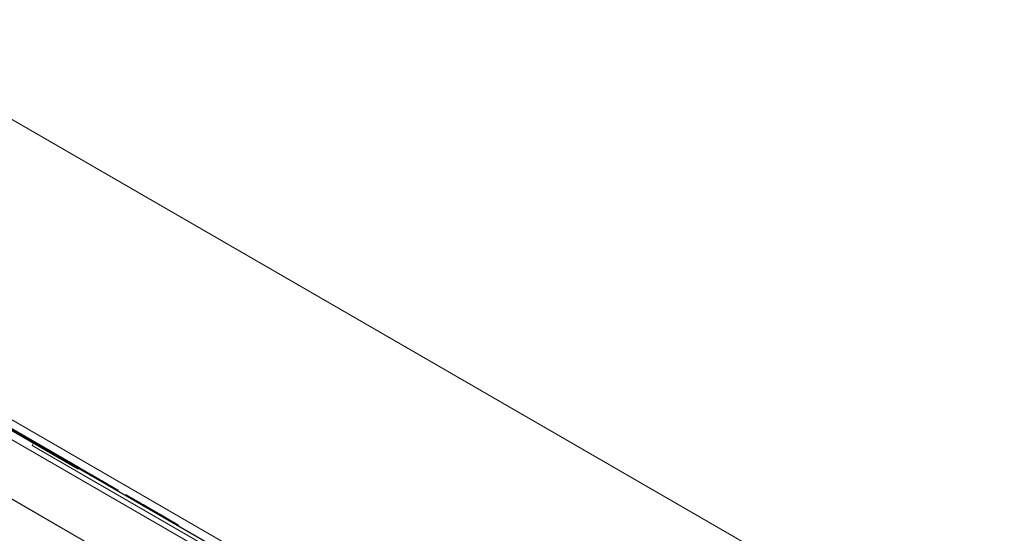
# Model space of a CAD drawing. Header units: inches. Extents: x 1 to 109, y 1 to 85.
# Tile 64 of 256: x 79.164 to 80.117, y 32.892 to 33.389. Entities that reach past the tile are written whole.
import ezdxf

# ---------------------------------------------------------------- set-up
doc = ezdxf.new("R2010")
doc.units = ezdxf.units.IN
doc.header["$MEASUREMENT"] = 0
doc.linetypes.add('CENTERX2', pattern=[0.8, 0.5, -0.1, 0.1, -0.1])
doc.layers.add('FORMAT', color=7, linetype='Continuous')

msp = doc.modelspace()

# ---------------------------------------------------------------- linework, layer by layer
at = {"color": 7, "linetype": 'Continuous', "lineweight": 15, "ltscale": 5}
for p, q in [((85.39341, 29.6911), (71.65464, 37.62318)), ((71.45664, 37.4469), (85.26758, 29.47315)), ((85.25924, 29.45871), (71.4483, 37.43246)), ((85.23433, 29.41555), (71.42339, 37.3893)), ((74.07938, 35.85587), (81.80144, 31.39753)), ((74.15155, 35.8142), (81.72927, 31.4392)), ((76.50344, 34.5235), (80.47272, 32.23183)), ((76.49927, 34.51628), (80.46856, 32.22462)), ((80.4727, 32.23185), (76.59362, 34.47143)), ((80.46854, 32.22463), (76.58945, 34.46422)), ((79.67468, 32.68296), (77.29311, 34.05796)), ((77.26819, 34.0148), (79.64976, 32.6398)), ((79.55254, 32.7631), (77.42356, 33.99227)), ((77.42357, 33.99226), (79.55255, 32.7631)), ((79.54838, 32.75588), (77.4194, 33.98505)), ((77.4194, 33.98505), (79.54838, 32.75588)), ((78.5093, 33.35579), (80.263, 32.34329)), ((80.24135, 32.35579), (78.5093, 33.35579)), ((80.23808, 32.30014), (78.48438, 33.31264)), ((78.48438, 33.31264), (80.21643, 32.31264)), ((79.09379, 33.02796), (79.20974, 32.96102)), ((79.09421, 33.02868), (79.21015, 32.96174)), ((79.10246, 33.02199), (79.22016, 32.95404)), ((79.10288, 33.02271), (79.22058, 32.95476)), ((79.1033, 33.02343), (79.22099, 32.95548)), ((79.17562, 32.97687), (79.17728, 32.97976)), ((79.17562, 32.97687), (79.17729, 32.97975)), ((79.17728, 32.97976), (79.17729, 32.97975)), ((79.63916, 32.71309), (79.17728, 32.97976)), ((79.17729, 32.97975), (79.63917, 32.71309)), ((79.17562, 32.97687), (79.17562, 32.97687)), ((79.17562, 32.97687), (79.6375, 32.7102)), ((79.6375, 32.7102), (79.17562, 32.97687)), ((79.20975, 32.96101), (79.21017, 32.96173)), ((79.2103, 32.96166), (79.20988, 32.96093)), ((79.2103, 32.96166), (79.20988, 32.96093)), ((79.20988, 32.96093), (79.20988, 32.96093)), ((79.20988, 32.96093), (79.2313, 32.94857)), ((79.23193, 32.94821), (79.20988, 32.96093)), ((79.2103, 32.96166), (79.2103, 32.96166)), ((79.23235, 32.94893), (79.2103, 32.96166)), ((79.2103, 32.96166), (79.23171, 32.94929)), ((79.22016, 32.95404), (79.22058, 32.95476)), ((79.22058, 32.95476), (79.22099, 32.95548)), ((79.22153, 32.95517), (79.22111, 32.95445)), ((79.22153, 32.95517), (79.22111, 32.95445)), ((79.22667, 32.95124), (79.22111, 32.95445)), ((79.22111, 32.95445), (79.22111, 32.95445)), ((79.22111, 32.95445), (79.23035, 32.94912)), ((79.22153, 32.95517), (79.22153, 32.95517)), ((79.22708, 32.95197), (79.22153, 32.95517)), ((79.22153, 32.95517), (79.23077, 32.94984)), ((79.22708, 32.95197), (79.22667, 32.95124)), ((79.23077, 32.94984), (79.23035, 32.94912)), ((79.23171, 32.94929), (79.2313, 32.94857)), ((79.23235, 32.94893), (79.23193, 32.94821)), ((79.23723, 32.94611), (79.23682, 32.94538)), ((79.23824, 32.94553), (79.23782, 32.9448)), ((79.24272, 32.94294), (79.2423, 32.94222)), ((79.24276, 32.94291), (79.24235, 32.94219)), ((79.24772, 32.94005), (79.24731, 32.93933)), ((79.25095, 32.93819), (79.25053, 32.93746)), ((79.25717, 32.93459), (79.25676, 32.93387)), ((79.25895, 32.93357), (79.25853, 32.93285)), ((79.26643, 32.92925), (79.26602, 32.92853)), ((79.27766, 32.92277), (79.27724, 32.92204)), ((79.29261, 32.91414), (79.29219, 32.91341)), ((79.29268, 32.9141), (79.29226, 32.91337)), ((79.29306, 32.91387), (79.29265, 32.91315)), ((79.29346, 32.91364), (79.29304, 32.91292)), ((79.30535, 32.90678), (79.30494, 32.90606)), ((79.31616, 32.89957), (79.30494, 32.90606)), ((79.31658, 32.9003), (79.30535, 32.90678)), ((79.3061, 32.90634), (79.30569, 32.90562)), ((79.30569, 32.90562), (79.31691, 32.89914)), ((79.3061, 32.90634), (79.31733, 32.89986)), ((79.31067, 32.9037), (79.31026, 32.90298)), ((79.31658, 32.9003), (79.31616, 32.89957)), ((79.31733, 32.89986), (79.31691, 32.89914))]:
    msp.add_line(p, q, dxfattribs=at)
for points, knots in [([(79.23682, 32.94538), (79.23493, 32.94647), (79.23155, 32.94842), (79.22816, 32.95038), (79.22667, 32.95124)], [0, 0, 0, 0, 0.559753, 1, 1, 1, 1]), ([(79.23723, 32.94611), (79.23534, 32.9472), (79.23197, 32.94914), (79.22858, 32.9511), (79.22708, 32.95197)], [0, 0, 0, 0, 0.559753, 1, 1, 1, 1]), ([(79.23035, 32.94912), (79.23175, 32.94831), (79.23426, 32.94686), (79.23673, 32.94543), (79.23782, 32.9448)], [0, 0, 0, 0, 0.560216, 1, 1, 1, 1]), ([(79.23077, 32.94984), (79.23217, 32.94903), (79.23468, 32.94758), (79.23715, 32.94615), (79.23824, 32.94553)], [0, 0, 0, 0, 0.560216, 1, 1, 1, 1]), ([(79.23171, 32.94929), (79.2338, 32.94809), (79.23752, 32.94594), (79.24116, 32.94384), (79.24276, 32.94291)], [0, 0, 0, 0, 0.560238, 1, 1, 1, 1]), ([(79.24272, 32.94294), (79.24081, 32.94404), (79.23739, 32.94602), (79.23389, 32.94804), (79.23235, 32.94893)], [0, 0, 0, 0, 0.559579, 1, 1, 1, 1]), ([(79.2313, 32.94857), (79.23338, 32.94737), (79.2371, 32.94522), (79.24075, 32.94312), (79.24235, 32.94219)], [0, 0, 0, 0, 0.560238, 1, 1, 1, 1]), ([(79.2423, 32.94222), (79.24039, 32.94332), (79.23697, 32.9453), (79.23347, 32.94732), (79.23193, 32.94821)], [0, 0, 0, 0, 0.559579, 1, 1, 1, 1]), ([(79.24731, 32.93933), (79.24726, 32.93935), (79.24717, 32.93941), (79.2456, 32.94031), (79.24187, 32.94246), (79.2385, 32.94441), (79.23682, 32.94538)], [0, 0, 0, 0, 0.281189, 0.561152, 0.780378, 1, 1, 1, 1]), ([(79.24772, 32.94005), (79.24768, 32.94008), (79.24759, 32.94013), (79.24602, 32.94103), (79.24229, 32.94319), (79.23892, 32.94513), (79.23723, 32.94611)], [0, 0, 0, 0, 0.281189, 0.561152, 0.780378, 1, 1, 1, 1]), ([(79.23782, 32.9448), (79.23921, 32.944), (79.24197, 32.94241), (79.24491, 32.94071), (79.24646, 32.93981), (79.24722, 32.93938), (79.24728, 32.93935), (79.24731, 32.93933)], [0, 0, 0, 0, 0.186453, 0.371913, 0.558823, 0.779308, 1, 1, 1, 1]), ([(79.23824, 32.94553), (79.23963, 32.94472), (79.24239, 32.94313), (79.24533, 32.94143), (79.24688, 32.94054), (79.24763, 32.9401), (79.24769, 32.94007), (79.24772, 32.94005)], [0, 0, 0, 0, 0.186453, 0.371913, 0.558823, 0.779308, 1, 1, 1, 1]), ([(79.25053, 32.93746), (79.24914, 32.93827), (79.24664, 32.93971), (79.24363, 32.94145), (79.2423, 32.94222)], [0, 0, 0, 0, 0.559443, 1, 1, 1, 1]), ([(79.24235, 32.94219), (79.2444, 32.941), (79.24851, 32.93863), (79.25316, 32.93595), (79.2565, 32.93402), (79.2583, 32.93298), (79.25846, 32.93289), (79.25853, 32.93285)], [0, 0, 0, 0, 0.186298, 0.372767, 0.559499, 0.779592, 1, 1, 1, 1]), ([(79.25095, 32.93819), (79.24955, 32.93899), (79.24706, 32.94043), (79.24405, 32.94217), (79.24272, 32.94294)], [0, 0, 0, 0, 0.559443, 1, 1, 1, 1]), ([(79.24276, 32.94291), (79.24482, 32.94173), (79.24893, 32.93935), (79.25358, 32.93667), (79.25692, 32.93474), (79.25872, 32.9337), (79.25887, 32.93361), (79.25895, 32.93357)], [0, 0, 0, 0, 0.186298, 0.372767, 0.559499, 0.779592, 1, 1, 1, 1]), ([(79.25676, 32.93387), (79.25592, 32.93435), (79.25444, 32.93521), (79.25173, 32.93678), (79.25053, 32.93746)], [0, 0, 0, 0, 0.560007, 1, 1, 1, 1]), ([(79.25717, 32.93459), (79.25634, 32.93507), (79.25485, 32.93593), (79.25214, 32.9375), (79.25095, 32.93819)], [0, 0, 0, 0, 0.560007, 1, 1, 1, 1]), ([(79.25853, 32.93285), (79.25848, 32.93288), (79.25837, 32.93294), (79.25725, 32.93359), (79.25676, 32.93387)], [0, 0, 0, 0, 0.56008, 1, 1, 1, 1]), ([(79.25895, 32.93357), (79.25889, 32.9336), (79.25879, 32.93366), (79.25767, 32.93431), (79.25717, 32.93459)], [0, 0, 0, 0, 0.5600799, 1, 1, 1, 1]), ([(79.29265, 32.91315), (79.28988, 32.91475), (79.28434, 32.91794), (79.27676, 32.92232), (79.27048, 32.92595), (79.26656, 32.92821), (79.2662, 32.92842), (79.26602, 32.92853)], [0, 0, 0, 0, 0.18681, 0.373352, 0.559983, 0.779691, 1, 1, 1, 1]), ([(79.26602, 32.92853), (79.26614, 32.92845), (79.26639, 32.92831), (79.26908, 32.92676), (79.27392, 32.92397), (79.27993, 32.92049), (79.28634, 32.91679), (79.29081, 32.91421), (79.29304, 32.91292)], [0, 0, 0, 0, 0.1869278, 0.3735109, 0.5598094, 0.7064635, 0.8531559, 1, 1, 1, 1]), ([(79.29306, 32.91387), (79.29029, 32.91547), (79.28476, 32.91867), (79.27717, 32.92305), (79.2709, 32.92667), (79.26698, 32.92893), (79.26662, 32.92914), (79.26643, 32.92925)], [0, 0, 0, 0, 0.1868104, 0.3733515, 0.5599829, 0.7796909, 1, 1, 1, 1]), ([(79.26643, 32.92925), (79.26656, 32.92917), (79.26681, 32.92903), (79.2695, 32.92748), (79.27433, 32.92469), (79.28035, 32.92121), (79.28675, 32.91752), (79.29122, 32.91493), (79.29346, 32.91364)], [0, 0, 0, 0, 0.186928, 0.373511, 0.559809, 0.706463, 0.853156, 1, 1, 1, 1]), ([(79.29226, 32.91337), (79.29051, 32.91438), (79.28703, 32.9164), (79.2824, 32.91907), (79.27898, 32.92104), (79.27745, 32.92192), (79.27731, 32.922), (79.27724, 32.92204)], [0, 0, 0, 0, 0.186644, 0.37297, 0.559223, 0.779346, 1, 1, 1, 1]), ([(79.27724, 32.92204), (79.27729, 32.92202), (79.27738, 32.92196), (79.27841, 32.92137), (79.28093, 32.91991), (79.28589, 32.91705), (79.29009, 32.91463), (79.29219, 32.91341)], [0, 0, 0, 0, 0.187455, 0.374727, 0.5613, 0.780465, 1, 1, 1, 1]), ([(79.27766, 32.92277), (79.27771, 32.92274), (79.2778, 32.92268), (79.27882, 32.92209), (79.28135, 32.92063), (79.28631, 32.91777), (79.29051, 32.91535), (79.29261, 32.91414)], [0, 0, 0, 0, 0.187455, 0.374727, 0.5613, 0.780465, 1, 1, 1, 1]), ([(79.29268, 32.9141), (79.29093, 32.9151), (79.28744, 32.91712), (79.28282, 32.91979), (79.2794, 32.92176), (79.27787, 32.92264), (79.27773, 32.92272), (79.27766, 32.92277)], [0, 0, 0, 0, 0.186644, 0.37297, 0.559223, 0.779346, 1, 1, 1, 1]), ([(79.29219, 32.91341), (79.29403, 32.91235), (79.29772, 32.91022), (79.302, 32.90775), (79.30448, 32.90632), (79.30528, 32.90585), (79.30569, 32.90562)], [0, 0, 0, 0, 0.2796124, 0.5587344, 0.7791803, 1, 1, 1, 1]), ([(79.30494, 32.90606), (79.30442, 32.90635), (79.30339, 32.90695), (79.29995, 32.90893), (79.29609, 32.91116), (79.29354, 32.91264), (79.29226, 32.91337)], [0, 0, 0, 0, 0.27983, 0.559275, 0.779493, 1, 1, 1, 1]), ([(79.29261, 32.91414), (79.29445, 32.91307), (79.29813, 32.91094), (79.30241, 32.90847), (79.3049, 32.90704), (79.3057, 32.90658), (79.3061, 32.90634)], [0, 0, 0, 0, 0.2796124, 0.5587344, 0.7791803, 1, 1, 1, 1]), ([(79.31691, 32.89914), (79.31625, 32.89952), (79.31494, 32.90028), (79.31148, 32.90228), (79.3064, 32.90521), (79.29987, 32.90898), (79.29505, 32.91176), (79.29265, 32.91315)], [0, 0, 0, 0, 0.1869, 0.373551, 0.560032, 0.779832, 1, 1, 1, 1]), ([(79.30535, 32.90678), (79.30484, 32.90708), (79.3038, 32.90767), (79.30037, 32.90966), (79.29651, 32.91189), (79.29395, 32.91336), (79.29268, 32.9141)], [0, 0, 0, 0, 0.27983, 0.559275, 0.779493, 1, 1, 1, 1]), ([(79.29304, 32.91292), (79.2948, 32.91191), (79.29832, 32.90987), (79.30307, 32.90713), (79.30712, 32.90479), (79.30921, 32.90359), (79.31026, 32.90298)], [0, 0, 0, 0, 0.280067, 0.559956, 0.779979, 1, 1, 1, 1]), ([(79.31733, 32.89986), (79.31667, 32.90024), (79.31536, 32.901), (79.31189, 32.903), (79.30682, 32.90593), (79.30028, 32.9097), (79.29547, 32.91248), (79.29306, 32.91387)], [0, 0, 0, 0, 0.1869, 0.373551, 0.560032, 0.779832, 1, 1, 1, 1]), ([(79.29346, 32.91364), (79.29522, 32.91263), (79.29874, 32.9106), (79.30349, 32.90786), (79.30754, 32.90551), (79.30963, 32.90431), (79.31067, 32.9037)], [0, 0, 0, 0, 0.280067, 0.559956, 0.779979, 1, 1, 1, 1]), ([(79.31026, 32.90298), (79.31174, 32.90213), (79.3144, 32.90059), (79.31562, 32.89989), (79.31616, 32.89957)], [0, 0, 0, 0, 0.55896, 1, 1, 1, 1]), ([(79.31067, 32.9037), (79.31216, 32.90285), (79.31481, 32.90132), (79.31604, 32.90061), (79.31658, 32.9003)], [0, 0, 0, 0, 0.5589598, 1, 1, 1, 1])]:
    msp.add_open_spline(points, degree=3, knots=knots, dxfattribs=at)
at = {"layer": 'FORMAT', "color": 1, "linetype": 'CENTERX2', "lineweight": 0, "ltscale": 5}
msp.add_arc((85.37831, 29.58194), 15.99046, 150.774277, 267.775815, dxfattribs=at)

doc.saveas('drawing.dxf')
